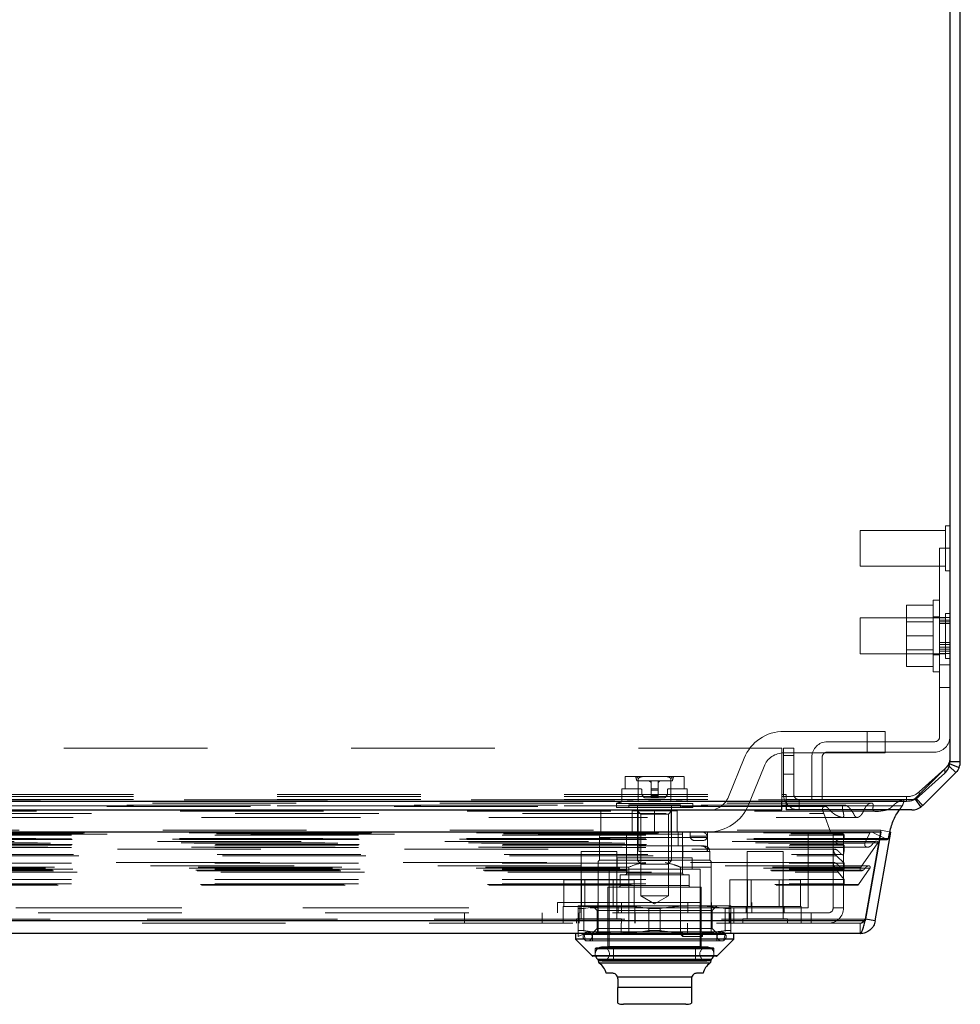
# Model space of a CAD drawing. Header units: inches. Extents: x 0.2 to 10.8, y 0.2 to 8.2.
# Tile 56 of 84: x 4.484 to 5.139, y 6.879 to 7.564. Entities that reach past the tile are written whole.
import ezdxf

# ---------------------------------------------------------------- set-up
doc = ezdxf.new("R2010")
doc.units = ezdxf.units.IN
doc.header["$MEASUREMENT"] = 0
doc.linetypes.add('HIDDEN', pattern=[0.075, 0.05, -0.025])

msp = doc.modelspace()

# ---------------------------------------------------------------- linework, layer by layer
at = {"color": 7, "linetype": 'Continuous', "lineweight": 25}
for p, q in [((5.132237, 7.803832), (5.132237, 7.04766)), ((5.139437, 7.047766), (5.139437, 7.806874)), ((5.13178, 7.044623), (5.136274, 7.040129)), ((5.132148, 7.046311), (5.138615, 7.043633)), ((5.132237, 7.047766), (5.139437, 7.047766)), ((5.110898, 7.023628), (5.128576, 7.03965)), ((5.136274, 7.040129), (5.113383, 7.017238)), ((5.10804, 7.021691), (5.112059, 7.016111)), ((5.108623, 7.021998), (5.113383, 7.017238)), ((3.263637, 7.02031), (5.015237, 7.02031)), ((3.263637, 7.014074), (5.015237, 7.014074)), ((5.015237, 7.02031), (5.10206, 7.02031)), ((5.015237, 7.014074), (5.015237, 7.02031)), ((5.015237, 7.016933), (5.018137, 7.016933)), ((5.018137, 7.02031), (5.018137, 7.014074)), ((5.105746, 7.014074), (5.018137, 7.014074)), ((5.084028, 6.998711), (3.194798, 6.998711)), ((5.084028, 6.998711), (5.073126, 6.936886)), ((5.080228, 6.936886), (5.091129, 6.998711)), ((5.083116, 6.993539), (5.088517, 6.993539)), ((5.083224, 6.994151), (5.089438, 6.994151)), ((5.084028, 6.998711), (5.084028, 6.998799)), ((5.073126, 6.936886), (3.205699, 6.936886)), ((5.080228, 6.936886), (5.07334, 6.9381)), ((5.069592, 6.927961), (3.209234, 6.927961)), ((4.871441, 6.927961), (4.871441, 6.924024)), ((4.981677, 6.924024), (4.981677, 6.927961)), ((4.871441, 6.924024), (4.883022, 6.912444)), ((4.981677, 6.924024), (4.871441, 6.924024)), ((4.970097, 6.912444), (4.981677, 6.924024)), ((4.970097, 6.912444), (4.883022, 6.912444)), ((4.96954, 6.912213), (4.883578, 6.912213)), ((4.965929, 6.909851), (4.887189, 6.909851)), ((4.887189, 6.909815), (4.887189, 6.908962)), ((4.965929, 6.908962), (4.887189, 6.908962)), ((4.965086, 6.907347), (4.888033, 6.907347)), ((4.965929, 6.908962), (4.965929, 6.909815)), ((4.897032, 6.900402), (4.892771, 6.900402)), ((4.952334, 6.897654), (4.900785, 6.897654)), ((4.960348, 6.900402), (4.956087, 6.900402)), ((4.900969, 6.896465), (4.900969, 6.89056)), ((4.95215, 6.89056), (4.900969, 6.89056)), ((4.95215, 6.896465), (4.95215, 6.89056)), ((4.948213, 6.878749), (4.904906, 6.878749))]:
    msp.add_line(p, q, dxfattribs=at)
at = {"color": 7, "linetype": 'HIDDEN', "lineweight": 18}
for p, q in [((5.069737, 7.208774), (5.069737, 7.183774)), ((5.129112, 7.208774), (5.069737, 7.208774)), ((5.129112, 7.211899), (5.129112, 7.180649)), ((5.132237, 7.211899), (5.129112, 7.211899)), ((5.125037, 7.130724), (5.125037, 7.196274)), ((5.132237, 7.196274), (5.125037, 7.196274)), ((5.069737, 7.183774), (5.129112, 7.183774)), ((5.129112, 7.180649), (5.132237, 7.180649)), ((5.120537, 7.135274), (5.120537, 7.160274)), ((5.125037, 7.160274), (5.120537, 7.160274)), ((5.120537, 7.156574), (5.102037, 7.156574)), ((5.102037, 7.156574), (5.102037, 7.135274)), ((5.069737, 7.147774), (5.069737, 7.122774)), ((5.129112, 7.147774), (5.069737, 7.147774)), ((5.120537, 7.145069), (5.102037, 7.145069)), ((5.125037, 7.148524), (5.120537, 7.148524)), ((5.132237, 7.148131), (5.125037, 7.148131)), ((5.132237, 7.146324), (5.125037, 7.146324)), ((5.132237, 7.145017), (5.125037, 7.145017)), ((5.129112, 7.150899), (5.129112, 7.119649)), ((5.132237, 7.150899), (5.129112, 7.150899)), ((5.132237, 7.143903), (5.125037, 7.143903)), ((5.120537, 7.135274), (5.102037, 7.135274)), ((5.102037, 7.135274), (5.102037, 7.113974)), ((5.120537, 7.110274), (5.120537, 7.135274)), ((5.132237, 7.130724), (5.125037, 7.130724)), ((5.125037, 7.130724), (5.125037, 7.065174)), ((5.102037, 7.125479), (5.120537, 7.125479)), ((5.132237, 7.129356), (5.125037, 7.129356)), ((5.132237, 7.129356), (5.125037, 7.129356)), ((5.132237, 7.127415), (5.125037, 7.127415)), ((5.132237, 7.126032), (5.125037, 7.126032)), ((5.125037, 7.124671), (5.132237, 7.124671)), ((5.069737, 7.122774), (5.129112, 7.122774)), ((5.120537, 7.122024), (5.125037, 7.122024)), ((5.125037, 7.123129), (5.132237, 7.123129)), ((5.129112, 7.119649), (5.132237, 7.119649)), ((5.120537, 7.113974), (5.102037, 7.113974)), ((5.120537, 7.110274), (5.125037, 7.110274)), ((5.132237, 7.115024), (5.125037, 7.115024)), ((5.132237, 7.115024), (5.125037, 7.115024)), ((5.132237, 7.115024), (5.125037, 7.115024)), ((5.132237, 7.115024), (5.125037, 7.115024)), ((5.132237, 7.115024), (5.125037, 7.115024)), ((5.132237, 7.115024), (5.125037, 7.115024)), ((5.132237, 7.115024), (5.125037, 7.115024)), ((5.132237, 7.115024), (5.125037, 7.115024)), ((5.125037, 7.099399), (5.132237, 7.099399)), ((5.074557, 7.068827), (5.016642, 7.068827)), ((5.074557, 7.053827), (5.074557, 7.068827)), ((5.074557, 7.053827), (5.074557, 7.068827)), ((5.074557, 7.053827), (5.074557, 7.068827)), ((5.074557, 7.068827), (5.087057, 7.068827)), ((5.074557, 7.053827), (5.074557, 7.068827)), ((5.087057, 7.053827), (5.087057, 7.068827)), ((5.015237, 7.057074), (3.263637, 7.057074)), ((5.015146, 7.024874), (5.015146, 7.057074)), ((5.015237, 7.057074), (5.015237, 7.024874)), ((5.016337, 7.057074), (5.023537, 7.057074)), ((5.016337, 7.024874), (5.016337, 7.057074)), ((5.023537, 7.057074), (5.023537, 7.024874)), ((5.121437, 7.061574), (5.046837, 7.061574)), ((4.988831, 7.050075), (4.977963, 7.023203)), ((5.016337, 7.052074), (5.023537, 7.052074)), ((5.023537, 7.052074), (5.016337, 7.052074)), ((5.016337, 7.052074), (5.023537, 7.052074)), ((5.023537, 7.052074), (5.016337, 7.052074)), ((5.016642, 7.053827), (5.074557, 7.053827)), ((5.036037, 7.050774), (5.036037, 7.021274)), ((5.043237, 7.050774), (5.043237, 7.021274)), ((5.121437, 7.054374), (5.046837, 7.054374)), ((5.087057, 7.053827), (5.074557, 7.053827)), ((4.991869, 7.01758), (5.002736, 7.044451)), ((5.108292, 7.022329), (5.131183, 7.04522)), ((5.131184, 7.045219), (5.108293, 7.022328)), ((5.128576, 7.042693), (5.110898, 7.026671)), ((5.128576, 7.042693), (5.128576, 7.03965)), ((5.131183, 7.04522), (5.13178, 7.044623)), ((5.131963, 7.046388), (5.132148, 7.046311)), ((4.906102, 7.037409), (4.906102, 7.028749)), ((4.90621, 7.03741), (4.906173, 7.03741)), ((4.90621, 7.03741), (4.906173, 7.03741)), ((4.912814, 7.03741), (4.90621, 7.03741)), ((4.919955, 7.03741), (4.912814, 7.03741)), ((4.915194, 7.019753), (4.915194, 7.035518)), ((4.933163, 7.03741), (4.919955, 7.03741)), ((4.940305, 7.03741), (4.933163, 7.03741)), ((4.937925, 7.019753), (4.937925, 7.035518)), ((4.946909, 7.03741), (4.940305, 7.03741)), ((4.946946, 7.03741), (4.946909, 7.03741)), ((4.946946, 7.03741), (4.946909, 7.03741)), ((4.947017, 7.028749), (4.947017, 7.037409)), ((5.016337, 7.039074), (5.023537, 7.039074)), ((4.903829, 7.019753), (4.903829, 7.028749)), ((4.906102, 7.028749), (4.903829, 7.028749)), ((4.916914, 7.028749), (4.906102, 7.028749)), ((4.938941, 7.034457), (4.914178, 7.034457)), ((4.917701, 7.024907), (4.917701, 7.027961)), ((4.924197, 7.034457), (4.924197, 7.028749)), ((4.924197, 7.028749), (4.928922, 7.028749)), ((4.924197, 7.028749), (4.924197, 7.027961)), ((4.924197, 7.027961), (4.928922, 7.027961)), ((4.924197, 7.027961), (4.928922, 7.027961)), ((4.924197, 7.027961), (4.928922, 7.027961)), ((4.924197, 7.027961), (4.924197, 7.024907)), ((4.924197, 7.027961), (4.928922, 7.027961)), ((4.928922, 7.034457), (4.928922, 7.028749)), ((4.928922, 7.028749), (4.928922, 7.027961)), ((4.928922, 7.027961), (4.928922, 7.024907)), ((4.935418, 7.027961), (4.935418, 7.024907)), ((4.947017, 7.028749), (4.936205, 7.028749)), ((4.94929, 7.028749), (4.947017, 7.028749)), ((4.94929, 7.019753), (4.94929, 7.028749)), ((3.263637, 7.024874), (5.015237, 7.024874)), ((3.263637, 7.024874), (5.015237, 7.024874)), ((3.263637, 7.023353), (5.015237, 7.023353)), ((3.263637, 7.021274), (5.015237, 7.021274)), ((3.263728, 7.024874), (5.015146, 7.024874)), ((3.263728, 7.024874), (5.015146, 7.024874)), ((3.263728, 7.024874), (5.015146, 7.024874)), ((3.263728, 7.024874), (5.015146, 7.024874)), ((4.919324, 7.022795), (4.918047, 7.024072)), ((4.924197, 7.022449), (4.920159, 7.022449)), ((4.924197, 7.024907), (4.928922, 7.024907)), ((4.924197, 7.024907), (4.928922, 7.024907)), ((4.924197, 7.024907), (4.928922, 7.024907)), ((4.924197, 7.024907), (4.924197, 7.024072)), ((4.924197, 7.024907), (4.928922, 7.024907)), ((4.924197, 7.024072), (4.928922, 7.024072)), ((4.924197, 7.024072), (4.928922, 7.024072)), ((4.924197, 7.024072), (4.928922, 7.024072)), ((4.924197, 7.024072), (4.924197, 7.022795)), ((4.924197, 7.024072), (4.928922, 7.024072)), ((4.924197, 7.022795), (4.928922, 7.022795)), ((4.924197, 7.022795), (4.928922, 7.022795)), ((4.924197, 7.022795), (4.928922, 7.022795)), ((4.924197, 7.022795), (4.924197, 7.022449)), ((4.924197, 7.022795), (4.928922, 7.022795)), ((4.924197, 7.022449), (4.928922, 7.022449)), ((4.928922, 7.024907), (4.928922, 7.024072)), ((4.928922, 7.024072), (4.928922, 7.022795)), ((4.928922, 7.022795), (4.928922, 7.022449)), ((4.93296, 7.022449), (4.928922, 7.022449)), ((4.935072, 7.024072), (4.933795, 7.022795)), ((5.015146, 7.014074), (5.015146, 7.024874)), ((5.015146, 7.024874), (5.018146, 7.024874)), ((5.015237, 7.024874), (5.015237, 7.023353)), ((5.015237, 7.023353), (5.10206, 7.023353)), ((5.015237, 7.02031), (5.015237, 7.023353)), ((5.018137, 7.021274), (5.018137, 7.02031)), ((5.018137, 7.021274), (5.105746, 7.021274)), ((5.018146, 7.021274), (5.018146, 7.024874)), ((5.027137, 7.021274), (5.027137, 7.014074)), ((5.10206, 7.023353), (5.10206, 7.02031)), ((5.10575, 7.021274), (5.105746, 7.021274)), ((5.10785, 7.021953), (5.10804, 7.021691)), ((5.108292, 7.022329), (5.108623, 7.021998)), ((5.110898, 7.023628), (5.110898, 7.026671)), ((5.058999, 7.017447), (3.219825, 7.017447)), ((5.045172, 7.016578), (3.233649, 7.016578)), ((3.263637, 7.016933), (5.015237, 7.016933)), ((4.953134, 7.018687), (4.899985, 7.018687)), ((4.899985, 7.018687), (4.899985, 7.015756)), ((4.953134, 7.015756), (4.899985, 7.015756)), ((4.944473, 7.017725), (4.908646, 7.017725)), ((4.908646, 7.017725), (4.908646, 7.015756)), ((4.914748, 7.017725), (4.914748, 6.978802)), ((4.93837, 6.978802), (4.93837, 7.017725)), ((4.944473, 7.015756), (4.944473, 7.017725)), ((4.953134, 7.015756), (4.953134, 7.018687)), ((5.018137, 7.016933), (5.099042, 7.016933)), ((5.059002, 7.017447), (5.058999, 7.017447)), ((5.097083, 7.014074), (5.099042, 7.016933)), ((3.234501, 7.011626), (5.044324, 7.011626)), ((4.926557, 7.013827), (4.889057, 7.013827)), ((4.889057, 7.013827), (4.889057, 6.998827)), ((4.910807, 6.998827), (4.910807, 7.013827)), ((4.915079, 7.013394), (4.910811, 7.013394)), ((4.910811, 7.013394), (4.910811, 6.998827)), ((4.914748, 7.013394), (4.91688, 7.011262)), ((4.915079, 7.013394), (4.915079, 6.998827)), ((4.938039, 7.013394), (4.915079, 7.013394)), ((4.926559, 7.011262), (4.91688, 7.011262)), ((4.91688, 7.011262), (4.91688, 6.954343)), ((4.926557, 6.998827), (4.926557, 7.013827)), ((4.926557, 6.998827), (4.926557, 7.013827)), ((4.926557, 6.998827), (4.926557, 7.013827)), ((4.964057, 7.013827), (4.926557, 7.013827)), ((4.926557, 6.998827), (4.926557, 7.013827)), ((4.936238, 7.011262), (4.926559, 7.011262)), ((4.936238, 7.011262), (4.93837, 7.013394)), ((4.936238, 6.954343), (4.936238, 7.011262)), ((4.938039, 7.013394), (4.938039, 6.998827)), ((4.942307, 7.013394), (4.938039, 7.013394)), ((4.942307, 6.998827), (4.942307, 7.013827)), ((5.044324, 7.011626), (5.049233, 6.998196)), ((3.190747, 6.99364), (5.088079, 6.99364)), ((3.190747, 6.99364), (5.088079, 6.99364)), ((5.084028, 6.999961), (3.194798, 6.999961)), ((3.195602, 6.994151), (5.083224, 6.994151)), ((3.19571, 6.993539), (5.083116, 6.993539)), ((3.201329, 6.998801), (5.077496, 6.998801)), ((5.077245, 6.998834), (3.201581, 6.998834)), ((3.202486, 6.99826), (5.07634, 6.99826)), ((3.202486, 6.99826), (5.07634, 6.99826)), ((3.220369, 6.996443), (5.058456, 6.996443)), ((3.220369, 6.996443), (5.058456, 6.996443)), ((3.220369, 6.993954), (5.058456, 6.993954)), ((3.220369, 6.993954), (5.058456, 6.993954)), ((3.220869, 6.993454), (5.057956, 6.993454)), ((3.221369, 6.997454), (5.057456, 6.997454)), ((3.221369, 6.997454), (5.057456, 6.997454)), ((3.228665, 6.997539), (5.050161, 6.997539)), ((3.228665, 6.997539), (5.050161, 6.997539)), ((3.229593, 6.998196), (5.049233, 6.998196)), ((3.229593, 6.998196), (5.049233, 6.998196)), ((3.245396, 6.997161), (5.033496, 6.997161)), ((4.888174, 6.99489), (4.888174, 6.979142)), ((4.963328, 6.99489), (4.888354, 6.99489)), ((4.963328, 6.99489), (4.888354, 6.99489)), ((4.926557, 6.998827), (4.889057, 6.998827)), ((4.906874, 6.998827), (4.906874, 6.980717)), ((4.907071, 6.998827), (4.907071, 6.970087)), ((4.915536, 6.998827), (4.915536, 6.988985)), ((4.926557, 6.998827), (4.964057, 6.998827)), ((4.942868, 6.998827), (4.942868, 6.988985)), ((4.946048, 6.970087), (4.946048, 6.998827)), ((4.951307, 6.995827), (4.951307, 6.998827)), ((4.951307, 6.995827), (4.963307, 6.995827)), ((4.963307, 6.995827), (4.951307, 6.995827)), ((4.951307, 6.995827), (4.963307, 6.995827)), ((4.963307, 6.995827), (4.951307, 6.995827)), ((4.963307, 6.995827), (4.963307, 6.998827)), ((4.963328, 6.99489), (4.963328, 6.985048)), ((5.033429, 6.997161), (5.033429, 6.945961)), ((5.033496, 6.997161), (5.033496, 6.945961)), ((5.050161, 6.997539), (5.057456, 6.997454)), ((5.050929, 6.997161), (5.058129, 6.997161)), ((5.050929, 6.997161), (5.050929, 6.945961)), ((5.058129, 6.997161), (5.058129, 6.945961)), ((5.058456, 6.996443), (5.058456, 6.993954)), ((5.07294, 6.991038), (5.07634, 6.99826)), ((5.084028, 6.999961), (5.073126, 6.938136)), ((5.073137, 6.938136), (5.084039, 6.999961)), ((5.077496, 6.998801), (5.088079, 6.99364)), ((5.084028, 6.998799), (5.084028, 6.999961)), ((5.091129, 6.998711), (5.084039, 6.999961)), ((3.19683, 6.991075), (5.081996, 6.991075)), ((5.080475, 6.992214), (3.198397, 6.992214)), ((3.203996, 6.988194), (5.074824, 6.988194)), ((3.205886, 6.991038), (5.07294, 6.991038)), ((3.220369, 6.989454), (5.058456, 6.989454)), ((3.220369, 6.989454), (5.058456, 6.989454)), ((3.220369, 6.988047), (5.058456, 6.988047)), ((3.220869, 6.989954), (5.057956, 6.989954)), ((5.052432, 6.986714), (3.226395, 6.986714)), ((4.915536, 6.988985), (4.942868, 6.988985)), ((4.959197, 6.988985), (4.942868, 6.988985)), ((4.946244, 6.980717), (4.946244, 6.988985)), ((4.954307, 6.992827), (4.960307, 6.992827)), ((4.961008, 6.988985), (4.959197, 6.988985)), ((5.058456, 6.989454), (5.058456, 6.988047)), ((5.070157, 6.974167), (5.081996, 6.991075)), ((3.221884, 6.983042), (5.057009, 6.983042)), ((3.225523, 6.982231), (5.053302, 6.982231)), ((3.225523, 6.982231), (5.053302, 6.982231)), ((4.900329, 6.985161), (4.875329, 6.985161)), ((4.875329, 6.985161), (4.875329, 6.938286)), ((4.900329, 6.938286), (4.900329, 6.985161)), ((4.95274, 6.980717), (4.900378, 6.980717)), ((4.900378, 6.980717), (4.900378, 6.972843)), ((4.915536, 6.985048), (4.96477, 6.985048)), ((4.915536, 6.985048), (4.96477, 6.985048)), ((4.95274, 6.972843), (4.95274, 6.980717)), ((4.964945, 6.979142), (4.964945, 6.985048)), ((5.016029, 6.985161), (4.991029, 6.985161)), ((4.991029, 6.985161), (4.991029, 6.938286)), ((5.016029, 6.938286), (5.016029, 6.985161)), ((5.053302, 6.982231), (5.058456, 6.977042)), ((3.202306, 6.973465), (5.07652, 6.973465)), ((5.075582, 6.975216), (3.203251, 6.975216)), ((3.208669, 6.974167), (5.070157, 6.974167)), ((3.220369, 6.977042), (5.058456, 6.977042)), ((3.220369, 6.972908), (5.058456, 6.972908)), ((3.221472, 6.9729), (5.057341, 6.9729)), ((5.051539, 6.977423), (3.227298, 6.977423)), ((4.888174, 6.979142), (4.887189, 6.978158)), ((4.887189, 6.974221), (4.887189, 6.927961)), ((4.908518, 6.974221), (4.887189, 6.974221)), ((4.964945, 6.979142), (4.888174, 6.979142)), ((4.958252, 6.972843), (4.894866, 6.972843)), ((4.894866, 6.972843), (4.894866, 6.918119)), ((4.908518, 6.974221), (4.908518, 6.927961)), ((4.93837, 6.978802), (4.914748, 6.978802)), ((4.914748, 6.978802), (4.917164, 6.976386)), ((4.935955, 6.976386), (4.917164, 6.976386)), ((4.935955, 6.976386), (4.93837, 6.978802)), ((4.944601, 6.974221), (4.944601, 6.927961)), ((4.965929, 6.974221), (4.944601, 6.974221)), ((4.958252, 6.918119), (4.958252, 6.972843)), ((4.965929, 6.978158), (4.964945, 6.979142)), ((4.965929, 6.974221), (4.965929, 6.935161)), ((5.058456, 6.977042), (5.058456, 6.972908)), ((5.068594, 6.962146), (5.07652, 6.973465)), ((3.207164, 6.972064), (5.071677, 6.972064)), ((3.207985, 6.971771), (5.070846, 6.971771)), ((3.224408, 6.970836), (5.054417, 6.970836)), ((4.950575, 6.968906), (4.902544, 6.968906)), ((4.902544, 6.968906), (4.902544, 6.961426)), ((4.907117, 6.970087), (4.946002, 6.970087)), ((4.907117, 6.970087), (4.946002, 6.970087)), ((4.950575, 6.961426), (4.950575, 6.968906)), ((5.054417, 6.970836), (5.058456, 6.965666)), ((3.210232, 6.962146), (5.068594, 6.962146)), ((3.211109, 6.961627), (5.067717, 6.961627)), ((3.220369, 6.965666), (5.058456, 6.965666)), ((3.220369, 6.962627), (5.058456, 6.962627)), ((3.220369, 6.962627), (5.058456, 6.962627)), ((4.863234, 6.946861), (4.863234, 6.965361)), ((4.875532, 6.965361), (4.863234, 6.965361)), ((4.875532, 6.946861), (4.875532, 6.965361)), ((4.900127, 6.965361), (4.875532, 6.965361)), ((4.878034, 6.965361), (4.878034, 6.946861)), ((4.95904, 6.960245), (4.894079, 6.960245)), ((4.894079, 6.960245), (4.894079, 6.918906)), ((4.897624, 6.946861), (4.897624, 6.965361)), ((4.900127, 6.946861), (4.900127, 6.965361)), ((4.912425, 6.965361), (4.900127, 6.965361)), ((4.902719, 6.961426), (4.9504, 6.961426)), ((4.902719, 6.961426), (4.9504, 6.961426)), ((4.912425, 6.946861), (4.912425, 6.965361)), ((4.95904, 6.918906), (4.95904, 6.960245)), ((4.978934, 6.946861), (4.978934, 6.965361)), ((4.991232, 6.965361), (4.978934, 6.965361)), ((4.991232, 6.946861), (4.991232, 6.965361)), ((5.015827, 6.965361), (4.991232, 6.965361)), ((4.993734, 6.965361), (4.993734, 6.946861)), ((5.013324, 6.946861), (5.013324, 6.965361)), ((5.015827, 6.946861), (5.015827, 6.965361)), ((5.028125, 6.965361), (5.015827, 6.965361)), ((5.028125, 6.946861), (5.028125, 6.965361)), ((5.058456, 6.965666), (5.058456, 6.962627)), ((4.936238, 6.954343), (4.91688, 6.954343)), ((4.91688, 6.954343), (4.926559, 6.948755)), ((4.926559, 6.948755), (4.936238, 6.954343)), ((3.297196, 6.945961), (4.981696, 6.945961)), ((3.297196, 6.945961), (4.981696, 6.945961)), ((4.981629, 6.945961), (3.297196, 6.945961)), ((4.981629, 6.945961), (3.297196, 6.945961)), ((4.858859, 6.949561), (4.994259, 6.949561)), ((4.858859, 6.949561), (4.858859, 6.942361)), ((4.912829, 6.946861), (4.862829, 6.946861)), ((4.862829, 6.946861), (4.862829, 6.942361)), ((4.899985, 6.947252), (4.87341, 6.947252)), ((4.87341, 6.929984), (4.87341, 6.945623)), ((4.874579, 6.946861), (4.874579, 6.942361)), ((4.877347, 6.929984), (4.877347, 6.945623)), ((4.877347, 6.929984), (4.877347, 6.945623)), ((4.877347, 6.929984), (4.877347, 6.945623)), ((4.877347, 6.929984), (4.877347, 6.945623)), ((4.883252, 6.947252), (4.886449, 6.944056)), ((4.887009, 6.949561), (4.887009, 6.942361)), ((4.953134, 6.947252), (4.899985, 6.947252)), ((4.901079, 6.942361), (4.901079, 6.946861)), ((4.90346, 6.949561), (4.90346, 6.942361)), ((4.912829, 6.942361), (4.912829, 6.946861)), ((4.922622, 6.929984), (4.922622, 6.945623)), ((4.922622, 6.929984), (4.922622, 6.945623)), ((4.922622, 6.929984), (4.922622, 6.945623)), ((4.922622, 6.929984), (4.922622, 6.945623)), ((4.930496, 6.929984), (4.930496, 6.945623)), ((4.930496, 6.929984), (4.930496, 6.945623)), ((4.930496, 6.929984), (4.930496, 6.945623)), ((4.930496, 6.929984), (4.930496, 6.945623)), ((4.949659, 6.949561), (4.949659, 6.942361)), ((4.979709, 6.947252), (4.953134, 6.947252)), ((4.966109, 6.949561), (4.966109, 6.942361)), ((4.96667, 6.944056), (4.969866, 6.947252)), ((4.975772, 6.929984), (4.975772, 6.945623)), ((4.975772, 6.929984), (4.975772, 6.945623)), ((4.975772, 6.929984), (4.975772, 6.945623)), ((4.975772, 6.929984), (4.975772, 6.945623)), ((5.028529, 6.946861), (4.978529, 6.946861)), ((4.978529, 6.946861), (4.978529, 6.942361)), ((4.979709, 6.929984), (4.979709, 6.945623)), ((4.981629, 6.945961), (4.981629, 6.942361)), ((4.981696, 6.945961), (4.981629, 6.945961)), ((4.981696, 6.945961), (4.981696, 6.935161)), ((4.981696, 6.945961), (5.033496, 6.945961)), ((4.990279, 6.946861), (4.990279, 6.942361)), ((4.994259, 6.942361), (4.994259, 6.949561)), ((5.016779, 6.942361), (5.016779, 6.946861)), ((5.028529, 6.942361), (5.028529, 6.946861)), ((5.058129, 6.945961), (5.050929, 6.945961)), ((3.297196, 6.942361), (4.981696, 6.942361)), ((4.794129, 6.942361), (4.794129, 6.935161)), ((4.794196, 6.942361), (4.794196, 6.935161)), ((4.848129, 6.942361), (4.848129, 6.935161)), ((4.862829, 6.942361), (4.862829, 6.935161)), ((4.862896, 6.942361), (4.862896, 6.935161)), ((4.873929, 6.942361), (4.873929, 6.935161)), ((4.946614, 6.944056), (4.886449, 6.944056)), ((4.886449, 6.944056), (4.886449, 6.931552)), ((4.912829, 6.935161), (4.912829, 6.942361)), ((4.912896, 6.935161), (4.912896, 6.942361)), ((4.96667, 6.944056), (4.946614, 6.944056)), ((4.96667, 6.931552), (4.96667, 6.944056)), ((4.978529, 6.942361), (4.978529, 6.935161)), ((4.978929, 6.935161), (4.978929, 6.942361)), ((4.981629, 6.942361), (4.981629, 6.935161)), ((5.035629, 6.942361), (4.981696, 6.942361)), ((5.028529, 6.935161), (5.028529, 6.942361)), ((5.035629, 6.942361), (5.035629, 6.935161)), ((5.047329, 6.942361), (5.035629, 6.942361)), ((5.073126, 6.938136), (3.205699, 6.938136)), ((3.205699, 6.938136), (5.073126, 6.938136)), ((3.205699, 6.936886), (5.073126, 6.936886)), ((5.069592, 6.935161), (3.209234, 6.935161)), ((4.903454, 6.938286), (4.872204, 6.938286)), ((4.872204, 6.938286), (4.872204, 6.935161)), ((4.886829, 6.935161), (4.886829, 6.927961)), ((4.90328, 6.935161), (4.90328, 6.927961)), ((4.903454, 6.935161), (4.903454, 6.938286)), ((4.949479, 6.935161), (4.949479, 6.927961)), ((4.965929, 6.935161), (4.965929, 6.927961)), ((5.019154, 6.938286), (4.987904, 6.938286)), ((4.987904, 6.938286), (4.987904, 6.935161)), ((5.019154, 6.935161), (5.019154, 6.938286)), ((5.069592, 6.935161), (5.069592, 6.927961)), ((5.073126, 6.936886), (5.073126, 6.938136)), ((5.07334, 6.9381), (5.073137, 6.938136)), ((4.87341, 6.92851), (4.873996, 6.928355)), ((4.87341, 6.92851), (4.87341, 6.925993)), ((4.87341, 6.925993), (4.878527, 6.928355)), ((4.899985, 6.928355), (4.873996, 6.928355)), ((4.877487, 6.927351), (4.878528, 6.922843)), ((4.877531, 6.927351), (4.975587, 6.927351)), ((4.877531, 6.927351), (4.975587, 6.927351)), ((4.973213, 6.929142), (4.879906, 6.929142)), ((4.886449, 6.931552), (4.883252, 6.928355)), ((4.883252, 6.927961), (4.883252, 6.922843)), ((4.946614, 6.931552), (4.886449, 6.931552)), ((4.946022, 6.928355), (4.899985, 6.928355)), ((4.943757, 6.928355), (4.946315, 6.925993)), ((4.946315, 6.92851), (4.946022, 6.928355)), ((4.946022, 6.928355), (4.957395, 6.928355)), ((4.946315, 6.925993), (4.946315, 6.92851)), ((4.959953, 6.925993), (4.946315, 6.925993)), ((4.96667, 6.931552), (4.946614, 6.931552)), ((4.957395, 6.928355), (4.959953, 6.925993)), ((4.95966, 6.928355), (4.957395, 6.928355)), ((4.959953, 6.92851), (4.95966, 6.928355)), ((4.979709, 6.928355), (4.95966, 6.928355)), ((4.959953, 6.925993), (4.959953, 6.92851)), ((4.969866, 6.928355), (4.96667, 6.931552)), ((4.969866, 6.922843), (4.969866, 6.927961)), ((4.974591, 6.922843), (4.975632, 6.927351)), ((4.974591, 6.922843), (4.878528, 6.922843)), ((4.967111, 6.918119), (4.886008, 6.918119)), ((4.962977, 6.918674), (4.890142, 6.918674)), ((4.894257, 6.918906), (4.958862, 6.918906)), ((4.894257, 6.918906), (4.958862, 6.918906)), ((4.898016, 6.918119), (4.898016, 6.909851)), ((4.955103, 6.909851), (4.955103, 6.918119)), ((4.883022, 6.912444), (4.926559, 6.912444)), ((4.883065, 6.912444), (4.970053, 6.912444)), ((4.885221, 6.917331), (4.885221, 6.912213)), ((4.885397, 6.917331), (4.967722, 6.917331)), ((4.885397, 6.917331), (4.967722, 6.917331)), ((4.926559, 6.912444), (4.970097, 6.912444)), ((4.967898, 6.912213), (4.967898, 6.917331)), ((4.887189, 6.909851), (4.887189, 6.909815)), ((4.887189, 6.908962), (4.926559, 6.908962)), ((4.887234, 6.908962), (4.965885, 6.908962)), ((4.888033, 6.907347), (4.926559, 6.907347)), ((4.888077, 6.907347), (4.965042, 6.907347)), ((4.890142, 6.908831), (4.962977, 6.908831)), ((4.926559, 6.908962), (4.965929, 6.908962)), ((4.926559, 6.907347), (4.965086, 6.907347)), ((4.965929, 6.909815), (4.965929, 6.909851)), ((4.900785, 6.897654), (4.952334, 6.897654)), ((4.952334, 6.897654), (4.900785, 6.897654)), ((4.900785, 6.897654), (4.952334, 6.897654)), ((4.95215, 6.89056), (4.900969, 6.89056)), ((4.900969, 6.89056), (4.95215, 6.89056)), ((4.900969, 6.89056), (4.95215, 6.89056))]:
    msp.add_line(p, q, dxfattribs=at)
at = {"color": 7, "linetype": 'HIDDEN', "lineweight": 18, "flags": 128}
for points in [[(5.098851, 7.021056), (4.154609, 7.021056), (3.17999, 7.021056)], [(5.076899, 7.018787), (4.154609, 7.018788), (3.201932, 7.018787)], [(5.045202, 7.016578), (4.154609, 7.016577), (3.233655, 7.016578)], [(3.196061, 7.013152), (4.061738, 7.013155), (5.082757, 7.013152)], [(3.196064, 7.013151), (4.17931, 7.013152), (5.082764, 7.013151)], [(3.211111, 7.008903), (4.124225, 7.008903), (5.067723, 7.008903)], [(3.221631, 7.008881), (4.124225, 7.008881), (5.05719, 7.008881)], [(4.887189, 6.909815), (4.888259, 6.909206), (4.890142, 6.908831)], [(4.962977, 6.908831), (4.96486, 6.909206), (4.965929, 6.909815)]]:
    msp.add_lwpolyline(points, dxfattribs=at)
at = {"color": 7, "linetype": 'HIDDEN', "lineweight": 18}
for centre, radius, start, end in [((5.016642, 7.038827), 0.03, 90, 157.980619), ((5.121437, 7.065174), 0.0036, 270, 0), ((5.121437, 7.065174), 0.0108, 270, 0), ((5.046837, 7.050774), 0.0108, 90, 180), ((5.016642, 7.038827), 0.015, 90, 157.980619), ((5.046837, 7.050774), 0.0036, 90, 180), ((5.12141, 7.05081), 0.010828, 311.439231, 359.436735), ((5.128641, 7.047762), 0.003596, 337.271808, 0), ((4.906209, 7.03276), 0.00465, 89.98947, 91.31443), ((4.906173, 7.035368), 0.002042, 89.999944, 91.983693), ((4.906209, 7.03276), 0.00465, 89.989469, 91.314431), ((6.950001, 7.604084), 2.114013, 195.548618, 195.631703), ((2.903115, 7.604084), 2.114015, 344.368297, 344.451382), ((4.94691, 7.03276), 0.00465, 88.685569, 90.010531), ((4.94691, 7.03276), 0.00465, 88.68557, 90.01053), ((4.946946, 7.035368), 0.002042, 88.0163, 90.000063), ((4.916914, 7.027961), 0.000787, 0, 90), ((4.936205, 7.027961), 0.000787, 90, 180), ((4.918882, 7.024907), 0.001181, 180, 225), ((4.920159, 7.02363), 0.001181, 225, 270), ((4.93296, 7.02363), 0.001181, 270, 315), ((4.934237, 7.024907), 0.001181, 315, 0), ((4.964057, 7.028827), 0.015, 270, 337.980619), ((5.027137, 7.024874), 0.0108, 180, 270), ((5.027137, 7.024874), 0.0036, 180, 270), ((5.102156, 7.036528), 0.013175, 269.580453, 311.572317), ((5.105746, 7.024874), 0.0036, 270, 305.767228), ((5.10575, 7.024871), 0.003596, 299.092246, 315), ((4.926559, 6.930386), 0.092213, 104.270445, 106.74966), ((4.909512, 6.997637), 0.022835, 75.590466, 104.409534), ((4.926559, 6.930386), 0.090087, 82.752385, 97.247615), ((4.943607, 6.997637), 0.022835, 75.590466, 104.409534), ((4.964057, 7.028827), 0.03, 270, 337.980619), ((4.892111, 6.99489), 0.003937, 90, 180), ((4.954307, 6.995827), 0.003, 180, 270), ((4.960307, 6.995827), 0.003, 270, 0), ((5.050172, 6.998539), 0.001, 200.076543, 269.336716), ((5.054706, 6.991704), 0.00175, 90, 270), ((5.057445, 6.996443), 0.001012, 0, 89.336716), ((5.057956, 6.993954), 0.0005, 270, 0), ((5.077245, 6.997834), 0.001, 75.424375, 154.786186), ((5.088517, 6.994539), 0.001, 244, 270), ((4.961008, 6.985048), 0.003937, 0, 90), ((5.057956, 6.989454), 0.0005, 0, 90), ((4.90589, 6.970087), 0.001181, 270, 0), ((4.947229, 6.970087), 0.001181, 180, 270), ((4.901362, 6.961426), 0.001181, 270, 0), ((4.951756, 6.961426), 0.001181, 180, 270), ((5.059456, 6.962627), 0.001, 180, 270), ((5.067717, 6.962627), 0.001, 270, 331.267375), ((5.047329, 6.945961), 0.0036, 270, 0), ((5.047329, 6.945961), 0.0108, 270, 0), ((4.87672, 6.927174), 0.000787, 13, 90), ((4.879906, 6.925993), 0.00315, 90, 270), ((4.879906, 6.925993), 0.00315, 270, 90), ((4.973213, 6.925993), 0.00315, 90, 270), ((4.973213, 6.925993), 0.00315, 270, 90), ((4.976399, 6.927174), 0.000787, 90, 167), ((4.890142, 6.913752), 0.004921, 90, 198.228053), ((4.886008, 6.917331), 0.000787, 90, 180), ((4.890142, 6.913752), 0.004921, 270, 90), ((4.894866, 6.918906), 0.000787, 180, 270), ((4.962977, 6.913752), 0.004921, 90, 270), ((4.958252, 6.918906), 0.000787, 270, 0), ((4.962977, 6.913752), 0.004921, 341.771947, 90), ((4.967111, 6.917331), 0.000787, 0, 90)]:
    msp.add_arc(centre, radius, start, end, dxfattribs=at)
at = {"color": 7, "linetype": 'Continuous', "lineweight": 25}
for centre, radius, start, end in [((5.12141, 7.047767), 0.010828, 311.439231, 359.436735), ((5.102156, 7.033485), 0.013175, 269.580453, 311.572317), ((5.105746, 7.024874), 0.0108, 270, 305.767228), ((5.088517, 6.994539), 0.001, 270, 337.14224), ((4.883578, 6.913), 0.000787, 225, 270), ((4.890142, 6.913752), 0.004921, 198.228053, 233.130102), ((4.962977, 6.913752), 0.004921, 306.869898, 341.771947), ((4.96954, 6.913), 0.000787, 270, 315), ((4.889158, 6.908962), 0.001969, 180, 235.150095), ((4.881284, 6.897654), 0.011811, 13.454121, 55.150095), ((4.971835, 6.897654), 0.011811, 124.849905, 166.545879), ((4.963961, 6.908962), 0.001969, 304.849905, 0), ((4.904906, 6.89056), 0.011811, 250.250011, 270), ((4.948213, 6.89056), 0.011811, 270, 289.608119)]:
    msp.add_arc(centre, radius, start, end, dxfattribs=at)
at = {"color": 7, "linetype": 'HIDDEN', "lineweight": 18}
for points in [[(5.131963, 7.046388), (5.131783, 7.045952), (5.131517, 7.045554), (5.131183, 7.04522)], [(4.922724, 7.034457), (4.923186, 7.03396), (4.923665, 7.033482), (4.924197, 7.033059)], [(4.928922, 7.033059), (4.929453, 7.033482), (4.929933, 7.03396), (4.930394, 7.034457)], [(5.108292, 7.022329), (5.108155, 7.022192), (5.108007, 7.022066), (5.10785, 7.021953)], [(4.87341, 6.945623), (4.87341, 6.94665), (4.87341, 6.947252), (4.87341, 6.947252)], [(4.899985, 6.947252), (4.892409, 6.947252), (4.884867, 6.94665), (4.877347, 6.945623)], [(4.922622, 6.945623), (4.915103, 6.94665), (4.90756, 6.947252), (4.899985, 6.947252)], [(4.953134, 6.947252), (4.945559, 6.947252), (4.938016, 6.94665), (4.930496, 6.945623)], [(4.975772, 6.945623), (4.968252, 6.94665), (4.960709, 6.947252), (4.953134, 6.947252)], [(4.979709, 6.947252), (4.979709, 6.947252), (4.979709, 6.94665), (4.979709, 6.945623)], [(4.87341, 6.92851), (4.87341, 6.92875), (4.87341, 6.929266), (4.87341, 6.929984)], [(4.877347, 6.929984), (4.884867, 6.928957), (4.892409, 6.928355), (4.899985, 6.928355)], [(4.899985, 6.928355), (4.90756, 6.928355), (4.915103, 6.928957), (4.922622, 6.929984)], [(4.946315, 6.92851), (4.941025, 6.92875), (4.935753, 6.929266), (4.930496, 6.929984)], [(4.975772, 6.929984), (4.970515, 6.929266), (4.965244, 6.92875), (4.959953, 6.92851)], [(4.979709, 6.929984), (4.979709, 6.928957), (4.979709, 6.928355), (4.979709, 6.928355)]]:
    msp.add_open_spline(points, degree=3, dxfattribs=at)
at = {"color": 7, "linetype": 'Continuous', "lineweight": 25}
for points in [[(5.131963, 7.046388), (5.132144, 7.046823), (5.132237, 7.047294), (5.132237, 7.047766)], [(5.138615, 7.043633), (5.138073, 7.042324), (5.137275, 7.04113), (5.136274, 7.040129)], [(5.138615, 7.043633), (5.139157, 7.044941), (5.139437, 7.046349), (5.139437, 7.047766)], [(5.113383, 7.017238), (5.112973, 7.016828), (5.112529, 7.01645), (5.112059, 7.016111)], [(4.900969, 6.896465), (4.900969, 6.89688), (4.900903, 6.897283), (4.900785, 6.897654)], [(4.952334, 6.897654), (4.952216, 6.897283), (4.95215, 6.89688), (4.95215, 6.896465)]]:
    msp.add_open_spline(points, degree=3, dxfattribs=at)
at = {"color": 7, "linetype": 'HIDDEN', "lineweight": 18}
for points, knots in [([(4.915194, 7.035518), (4.915185, 7.03575), (4.915134, 7.035967), (4.914992, 7.036329), (4.914903, 7.036478), (4.914613, 7.036853), (4.914396, 7.037011), (4.91373, 7.037356), (4.913272, 7.03741), (4.912814, 7.03741)], [0, 0, 0, 0, 0.125, 0.125, 0.25, 0.25, 0.5, 0.5, 1, 1, 1, 1]), ([(4.919955, 7.03741), (4.919039, 7.03741), (4.918122, 7.037356), (4.916789, 7.03701), (4.916352, 7.036851), (4.91578, 7.03648), (4.915598, 7.03633), (4.915314, 7.035967), (4.915212, 7.035751), (4.915194, 7.035518)], [0, 0, 0, 0, 0.5, 0.5, 0.75, 0.75, 0.875, 0.875, 1, 1, 1, 1]), ([(4.937925, 7.035518), (4.937906, 7.03575), (4.937805, 7.035967), (4.937521, 7.036329), (4.937341, 7.036478), (4.936763, 7.036853), (4.936328, 7.037011), (4.934996, 7.037356), (4.934079, 7.03741), (4.933163, 7.03741)], [0, 0, 0, 0, 0.125, 0.125, 0.25, 0.25, 0.5, 0.5, 1, 1, 1, 1]), ([(4.940305, 7.03741), (4.939847, 7.03741), (4.939388, 7.037356), (4.938722, 7.03701), (4.938503, 7.036851), (4.938217, 7.03648), (4.938127, 7.03633), (4.937984, 7.035967), (4.937934, 7.035751), (4.937925, 7.035518)], [0, 0, 0, 0, 0.5, 0.5, 0.75, 0.75, 0.875, 0.875, 1, 1, 1, 1]), ([(5.099042, 7.016933), (5.099194, 7.017298), (5.099472, 7.017968), (5.099806, 7.01891), (5.100041, 7.019686), (5.100161, 7.020259), (5.100168, 7.020661), (5.1001, 7.020928), (5.099951, 7.021113), (5.099725, 7.021199), (5.099447, 7.021214), (5.099121, 7.021152), (5.098777, 7.021041), (5.098107, 7.020808), (5.097146, 7.020369), (5.095944, 7.019703), (5.094829, 7.018999), (5.093799, 7.018215), (5.09279, 7.017268), (5.091934, 7.016398), (5.091132, 7.015682), (5.090412, 7.015141), (5.089377, 7.014508), (5.087499, 7.013816), (5.085508, 7.013583), (5.083664, 7.013279), (5.082456, 7.0131), (5.081185, 7.012996), (5.080064, 7.013063), (5.079242, 7.013375), (5.078799, 7.013852), (5.078631, 7.014383), (5.078583, 7.014965), (5.078615, 7.015709), (5.078682, 7.016456), (5.07872, 7.017048), (5.078753, 7.017431), (5.078735, 7.017712), (5.078695, 7.017994), (5.078604, 7.018271), (5.078421, 7.018556), (5.078125, 7.018792), (5.077767, 7.018866), (5.07737, 7.018867), (5.076941, 7.018806), (5.076422, 7.01866), (5.075761, 7.01835), (5.074987, 7.017835), (5.074263, 7.017161), (5.07361, 7.016377), (5.072953, 7.015204), (5.072287, 7.013701), (5.07152, 7.012175), (5.07069, 7.010916), (5.069772, 7.009872), (5.068925, 7.009265), (5.068268, 7.008996), (5.067838, 7.008897), (5.067399, 7.008892), (5.066963, 7.009), (5.0666, 7.009167), (5.066344, 7.009372), (5.06615, 7.009608), (5.065901, 7.010004), (5.065633, 7.010528), (5.065351, 7.011083), (5.064993, 7.011713), (5.064551, 7.012418), (5.06401, 7.013229), (5.063344, 7.014144), (5.062559, 7.015098), (5.061656, 7.016023), (5.060772, 7.016741), (5.05984, 7.017269), (5.059116, 7.01746), (5.058549, 7.01747), (5.058138, 7.017408), (5.057682, 7.017136), (5.057412, 7.016524), (5.057384, 7.015876), (5.05744, 7.015133), (5.057583, 7.014191), (5.057809, 7.013107), (5.058039, 7.012014), (5.058195, 7.01104), (5.058259, 7.01029), (5.058256, 7.009758), (5.058121, 7.009393), (5.057923, 7.00911), (5.057629, 7.008921), (5.057257, 7.008862), (5.056848, 7.008913), (5.056458, 7.009), (5.056002, 7.009129), (5.05547, 7.009315), (5.054864, 7.009545), (5.054379, 7.009752), (5.054053, 7.009899), (5.053886, 7.009977), (5.0538, 7.010017), (5.053757, 7.010038), (5.053736, 7.010048), (5.053724, 7.010053), (5.05372, 7.010056), (5.053715, 7.010057), (5.053716, 7.01006), (5.053714, 7.010059), (5.053712, 7.010058), (5.053713, 7.010059), (5.053712, 7.01006), (5.053711, 7.01006), (5.05371, 7.010061), (5.053709, 7.010061), (5.053708, 7.010062), (5.053707, 7.010062), (5.053705, 7.010063), (5.053702, 7.010064), (5.053699, 7.010066), (5.053695, 7.010068), (5.053691, 7.01007), (5.053684, 7.010073), (5.053677, 7.010077), (5.053667, 7.010081), (5.053656, 7.010087), (5.053644, 7.010093), (5.05363, 7.010099), (5.053616, 7.010106), (5.053569, 7.010129), (5.053453, 7.010187), (5.053196, 7.010317), (5.052706, 7.01058), (5.052011, 7.010994), (5.051214, 7.011544), (5.050266, 7.012291), (5.049005, 7.013472), (5.047844, 7.014768), (5.046844, 7.015796), (5.046224, 7.016309), (5.045548, 7.016627), (5.044829, 7.01655), (5.044238, 7.016262), (5.043816, 7.015915), (5.043607, 7.015564), (5.043484, 7.015146), (5.043437, 7.014691), (5.043482, 7.014198), (5.043604, 7.013655), (5.04378, 7.013036), (5.044025, 7.012346), (5.04422, 7.011875), (5.044324, 7.011626)], [0, 0, 0, 0, 0.0112678, 0.0206514, 0.0279798, 0.0337601, 0.0362864, 0.0386235, 0.0409117, 0.0435763, 0.0474108, 0.0514459, 0.055774, 0.0604454, 0.0774999, 0.0936825, 0.1089547, 0.1234212, 0.137459, 0.1541858, 0.1631815, 0.1733417, 0.1846204, 0.2054555, 0.2454683, 0.2599675, 0.2751971, 0.2911107, 0.3078146, 0.3169294, 0.3232758, 0.3273024, 0.3323881, 0.3386203, 0.3471352, 0.3524201, 0.3544047, 0.3573352, 0.359877, 0.3620586, 0.3654234, 0.3696475, 0.3745585, 0.3795431, 0.3846675, 0.389952, 0.3993216, 0.4110443, 0.4218944, 0.4318958, 0.4428826, 0.4621395, 0.4783952, 0.4926991, 0.5077195, 0.5224416, 0.5279659, 0.5334556, 0.5389585, 0.544561, 0.5503071, 0.5523937, 0.5556576, 0.5602898, 0.5664486, 0.5726686, 0.5782443, 0.5878993, 0.5977869, 0.6078606, 0.6227337, 0.636654, 0.6496603, 0.6610646, 0.6740219, 0.6771731, 0.6823513, 0.6894606, 0.6953483, 0.7000227, 0.7066126, 0.715128, 0.7256361, 0.7366722, 0.7455028, 0.7521767, 0.756767, 0.7594119, 0.762743, 0.7667834, 0.771685, 0.7770768, 0.7820204, 0.7865164, 0.7945956, 0.8027268, 0.809937, 0.8136538, 0.8155826, 0.8165591, 0.8170497, 0.8172956, 0.8174186, 0.8174801, 0.8175109, 0.8175444, 0.8175603, 0.8175762, 0.8176055, 0.8176092, 0.8176169, 0.8176286, 0.81764, 0.8176554, 0.8176748, 0.8177016, 0.8177324, 0.8177672, 0.8178248, 0.8178865, 0.8179521, 0.8180716, 0.8181951, 0.8183223, 0.818505, 0.8186894, 0.8188758, 0.8190641, 0.8205505, 0.8235164, 0.8292873, 0.8402466, 0.8518376, 0.8625951, 0.8809403, 0.908872, 0.9180091, 0.9271299, 0.9359861, 0.9448674, 0.9543141, 0.9584143, 0.9623905, 0.9664112, 0.9704134, 0.9744693, 0.9794956, 0.9854988, 0.9923094, 1, 1, 1, 1]), ([(4.963328, 6.99489), (4.963328, 6.995423), (4.963215, 6.995947), (4.962787, 6.996912), (4.962471, 6.99735), (4.961701, 6.998067), (4.961241, 6.998352), (4.960259, 6.998729), (4.959729, 6.998827), (4.959197, 6.998827)], [0, 0, 0, 0, 0.25, 0.25, 0.5, 0.5, 0.75, 0.75, 1, 1, 1, 1]), ([(4.915536, 6.988985), (4.915536, 6.988985), (4.915536, 6.988889), (4.915536, 6.988509), (4.915536, 6.988228), (4.915536, 6.987149), (4.915536, 6.986115), (4.915536, 6.985048)], [0, 0, 0, 0, 0.25, 0.25, 0.5, 0.5, 1, 1, 1, 1]), ([(4.963328, 6.985048), (4.963328, 6.985581), (4.963215, 6.986105), (4.962787, 6.98707), (4.962471, 6.987508), (4.961701, 6.988225), (4.961241, 6.988509), (4.960259, 6.988887), (4.959729, 6.988985), (4.959197, 6.988985)], [0, 0, 0, 0, 0.25, 0.25, 0.5, 0.5, 0.75, 0.75, 1, 1, 1, 1]), ([(5.053302, 6.982231), (5.05272, 6.982842), (5.051952, 6.983646), (5.051301, 6.984929), (5.05118, 6.985555), (5.051198, 6.985966), (5.051277, 6.98626), (5.051425, 6.986473), (5.051684, 6.986657), (5.052029, 6.986782), (5.052298, 6.986692), (5.052419, 6.986652)], [0, 0, 0, 0, 0.4376193, 0.5771328, 0.6616858, 0.7089006, 0.7515502, 0.7928728, 0.8340192, 0.9255768, 1, 1, 1, 1]), ([(5.058456, 6.988047), (5.058466, 6.987684), (5.058485, 6.987008), (5.058479, 6.986063), (5.058443, 6.985261), (5.058374, 6.984563), (5.058256, 6.983953), (5.058079, 6.983428), (5.057858, 6.983093), (5.057571, 6.9829), (5.057273, 6.982868), (5.056955, 6.983038), (5.056522, 6.983351), (5.055957, 6.983905), (5.055289, 6.984624), (5.054726, 6.985229), (5.054207, 6.985728), (5.053683, 6.986129), (5.053066, 6.986495), (5.052495, 6.986738), (5.052022, 6.986747), (5.051708, 6.986664), (5.05145, 6.986513), (5.051291, 6.986293), (5.051186, 6.985926), (5.051207, 6.985407), (5.051357, 6.984788), (5.051654, 6.984225), (5.052012, 6.983723), (5.052391, 6.983227), (5.052825, 6.982725), (5.053139, 6.9824), (5.053302, 6.982231)], [0, 0, 0, 0, 0.0519616, 0.0970609, 0.1353187, 0.1671159, 0.197992, 0.2256177, 0.2492849, 0.2626018, 0.2884785, 0.3076345, 0.3310504, 0.3875519, 0.4441018, 0.4992353, 0.5342989, 0.5743693, 0.6192489, 0.6687662, 0.6919635, 0.7161596, 0.7318434, 0.7464291, 0.7616258, 0.786911, 0.8189732, 0.8545526, 0.8862574, 0.9210874, 0.9589774, 1, 1, 1, 1]), ([(5.081996, 6.991075), (5.082007, 6.991118), (5.082028, 6.991205), (5.082032, 6.99135), (5.082015, 6.991502), (5.081977, 6.99166), (5.081918, 6.991818), (5.081839, 6.991969), (5.081738, 6.992108), (5.081606, 6.992234), (5.081391, 6.992364), (5.080946, 6.99248), (5.080346, 6.992207), (5.079607, 6.991671), (5.078868, 6.990948), (5.078077, 6.990066), (5.077465, 6.989354), (5.076942, 6.988893), (5.076482, 6.988596), (5.075916, 6.98834), (5.075232, 6.988182), (5.074511, 6.988189), (5.073882, 6.988342), (5.073419, 6.988623), (5.073115, 6.988982), (5.072973, 6.989419), (5.072893, 6.989921), (5.072877, 6.990474), (5.072918, 6.990848), (5.07294, 6.991038)], [0, 0, 0, 0, 0.0080157, 0.0164262, 0.0254813, 0.0353227, 0.0459684, 0.0573183, 0.0691868, 0.0815497, 0.0971646, 0.1262066, 0.1938647, 0.2508569, 0.3344528, 0.4187957, 0.5010146, 0.5361129, 0.5786151, 0.6281783, 0.6848128, 0.750009, 0.8064907, 0.8477527, 0.8748196, 0.9022651, 0.9327237, 0.9658184, 1, 1, 1, 1]), ([(4.887189, 6.974221), (4.887189, 6.975185), (4.887189, 6.977141), (4.887189, 6.978344), (4.887189, 6.978082), (4.887189, 6.978047)], [0, 0, 0, 0, 0.4572276, 0.9283621, 1, 1, 1, 1]), ([(4.908518, 6.974221), (4.911158, 6.975291), (4.91494, 6.976824), (4.918976, 6.977284), (4.920195, 6.977423)], [0, 0, 0, 0, 0.69790584, 1, 1, 1, 1]), ([(4.933877, 6.977423), (4.936341, 6.976883), (4.94, 6.97608), (4.943468, 6.974679), (4.944601, 6.974221)], [0, 0, 0, 0, 0.6733099, 1, 1, 1, 1]), ([(4.965929, 6.974221), (4.965929, 6.975185), (4.965929, 6.977141), (4.965929, 6.978344), (4.965929, 6.978082), (4.965929, 6.978047)], [0, 0, 0, 0, 0.4572276, 0.9283621, 1, 1, 1, 1]), ([(5.058456, 6.972908), (5.058443, 6.972884), (5.058409, 6.972819), (5.058328, 6.972716), (5.058214, 6.972598), (5.058052, 6.972508), (5.057848, 6.972537), (5.057632, 6.972657), (5.057298, 6.972924), (5.056837, 6.973391), (5.056249, 6.973957), (5.055657, 6.974537), (5.05507, 6.975104), (5.054474, 6.97567), (5.05384, 6.976232), (5.053139, 6.976773), (5.052517, 6.977158), (5.052005, 6.977375), (5.051621, 6.977478), (5.051305, 6.977354), (5.051117, 6.977142), (5.051052, 6.976937), (5.051027, 6.976683), (5.051038, 6.976393), (5.051088, 6.976081), (5.051196, 6.975685), (5.051394, 6.975192), (5.051703, 6.97458), (5.052109, 6.973895), (5.052554, 6.973226), (5.052992, 6.972612), (5.053379, 6.972083), (5.053743, 6.97161), (5.054084, 6.971195), (5.05431, 6.970952), (5.054417, 6.970836)], [0, 0, 0, 0, 0.0043936, 0.0117384, 0.0216348, 0.0335057, 0.0477931, 0.0656868, 0.0827174, 0.1309394, 0.1816874, 0.2321677, 0.2822822, 0.331964, 0.3859284, 0.4419291, 0.4994657, 0.527085, 0.5544187, 0.582539, 0.5921652, 0.602874, 0.6156206, 0.6301816, 0.6459192, 0.6630307, 0.693329, 0.7305967, 0.7749518, 0.826606, 0.8674982, 0.9053337, 0.9400534, 0.9715974, 1, 1, 1, 1]), ([(5.07652, 6.973465), (5.076545, 6.973514), (5.076596, 6.973613), (5.076643, 6.973786), (5.076669, 6.973971), (5.076672, 6.974164), (5.076653, 6.974359), (5.076612, 6.97455), (5.076548, 6.974731), (5.076461, 6.974894), (5.076328, 6.975059), (5.076082, 6.975201), (5.075776, 6.975237), (5.075439, 6.975205), (5.074862, 6.975047), (5.074001, 6.974515), (5.073189, 6.97356), (5.072505, 6.972772), (5.071972, 6.972267), (5.071429, 6.971882), (5.070839, 6.971715), (5.070303, 6.971874), (5.069963, 6.972184), (5.069744, 6.972499), (5.069723, 6.972813), (5.069765, 6.973133), (5.069856, 6.973455), (5.069998, 6.973802), (5.070097, 6.974029), (5.070157, 6.974167)], [0, 0, 0, 0, 0.0128688, 0.0258601, 0.0391541, 0.0528097, 0.066789, 0.0809919, 0.0953006, 0.1096359, 0.1240351, 0.1483515, 0.1869718, 0.2169893, 0.2495702, 0.3631536, 0.4986136, 0.5635886, 0.6272608, 0.6891536, 0.7481889, 0.8066945, 0.8499554, 0.8739837, 0.8919318, 0.9150775, 0.9430074, 0.9654023, 1, 1, 1, 1]), ([(4.877347, 6.945623), (4.876749, 6.945542), (4.876207, 6.94548), (4.875235, 6.945397), (4.874809, 6.945376), (4.874123, 6.945376), (4.873855, 6.945397), (4.873501, 6.94548), (4.87341, 6.945542), (4.87341, 6.945623)], [0, 0, 0, 0, 0.25, 0.25, 0.5, 0.5, 0.75, 0.75, 1, 1, 1, 1]), ([(4.930496, 6.945623), (4.929899, 6.945542), (4.929268, 6.94548), (4.92794, 6.945397), (4.927248, 6.945376), (4.925877, 6.945376), (4.925181, 6.945397), (4.923859, 6.94548), (4.92322, 6.945542), (4.922622, 6.945623)], [0, 0, 0, 0, 0.25, 0.25, 0.5, 0.5, 0.75, 0.75, 1, 1, 1, 1]), ([(4.979709, 6.945623), (4.979709, 6.945542), (4.97962, 6.94548), (4.979265, 6.945397), (4.978998, 6.945376), (4.978313, 6.945376), (4.977886, 6.945397), (4.976917, 6.94548), (4.97637, 6.945542), (4.975772, 6.945623)], [0, 0, 0, 0, 0.25, 0.25, 0.5, 0.5, 0.75, 0.75, 1, 1, 1, 1]), ([(5.073126, 6.938136), (5.073042, 6.938019), (5.072874, 6.937784), (5.072621, 6.937444), (5.072369, 6.937116), (5.072116, 6.936805), (5.071864, 6.936513), (5.071612, 6.936243), (5.071296, 6.935938), (5.070917, 6.935627), (5.070476, 6.935362), (5.070034, 6.935193), (5.069739, 6.935172), (5.069592, 6.935161)], [0, 0, 0, 0, 0.071449, 0.142898, 0.214347, 0.285796, 0.357245, 0.428694, 0.500143, 0.6251072, 0.7500715, 0.8750357, 1, 1, 1, 1]), ([(5.069592, 6.935161), (5.069712, 6.935165), (5.069951, 6.935171), (5.070307, 6.935227), (5.070655, 6.935315), (5.070993, 6.935438), (5.071317, 6.935594), (5.071623, 6.935782), (5.071981, 6.936053), (5.072364, 6.936435), (5.072724, 6.936952), (5.072997, 6.937523), (5.073091, 6.937932), (5.073137, 6.938136)], [0, 0, 0, 0, 0.071449, 0.142898, 0.214347, 0.285796, 0.357245, 0.428694, 0.500143, 0.6251072, 0.7500715, 0.8750357, 1, 1, 1, 1]), ([(4.87341, 6.929984), (4.87341, 6.930066), (4.873499, 6.930127), (4.873853, 6.93021), (4.874121, 6.930231), (4.874805, 6.930232), (4.875233, 6.93021), (4.876201, 6.930127), (4.876749, 6.930066), (4.877347, 6.929984)], [0, 0, 0, 0, 0.25, 0.25, 0.5, 0.5, 0.75, 0.75, 1, 1, 1, 1]), ([(4.922622, 6.929984), (4.92322, 6.930066), (4.923851, 6.930127), (4.925178, 6.93021), (4.925871, 6.930231), (4.927241, 6.930232), (4.927938, 6.93021), (4.92926, 6.930127), (4.929899, 6.930066), (4.930496, 6.929984)], [0, 0, 0, 0, 0.25, 0.25, 0.5, 0.5, 0.75, 0.75, 1, 1, 1, 1]), ([(4.975772, 6.929984), (4.97637, 6.930066), (4.976911, 6.930127), (4.977884, 6.93021), (4.978309, 6.930231), (4.978995, 6.930232), (4.979264, 6.93021), (4.979618, 6.930127), (4.979709, 6.930066), (4.979709, 6.929984)], [0, 0, 0, 0, 0.25, 0.25, 0.5, 0.5, 0.75, 0.75, 1, 1, 1, 1])]:
    msp.add_open_spline(points, degree=3, knots=knots, dxfattribs=at)
at = {"color": 7, "linetype": 'Continuous', "lineweight": 25}
for points, knots in [([(5.089438, 6.994151), (5.090048, 6.997205), (5.091274, 7.003354), (5.094168, 7.010016), (5.096434, 7.013172), (5.097083, 7.014074)], [0, 0, 0, 0, 0.41323584, 0.83211354, 1, 1, 1, 1]), ([(5.069592, 6.927961), (5.069887, 6.927961), (5.070181, 6.928183), (5.07077, 6.929042), (5.071065, 6.92968), (5.071654, 6.931296), (5.071948, 6.932273), (5.072537, 6.934449), (5.072832, 6.935648), (5.073126, 6.936886)], [0, 0, 0, 0, 0.25, 0.25, 0.5, 0.5, 0.75, 0.75, 1, 1, 1, 1]), ([(5.080228, 6.936886), (5.08001, 6.935648), (5.079573, 6.934449), (5.078317, 6.932273), (5.077497, 6.931296), (5.075572, 6.92968), (5.074467, 6.929042), (5.072105, 6.928183), (5.070849, 6.927961), (5.069592, 6.927961)], [0, 0, 0, 0, 0.25, 0.25, 0.5, 0.5, 0.75, 0.75, 1, 1, 1, 1]), ([(4.900785, 6.897654), (4.900614, 6.898194), (4.900339, 6.898656), (4.899702, 6.899399), (4.899342, 6.899679), (4.89864, 6.900082), (4.898291, 6.900211), (4.897632, 6.900371), (4.897322, 6.900402), (4.897032, 6.900402)], [0, 0, 0, 0, 0.25, 0.25, 0.5, 0.5, 0.75, 0.75, 1, 1, 1, 1]), ([(4.956087, 6.900402), (4.955797, 6.900402), (4.955488, 6.900371), (4.954835, 6.900213), (4.954484, 6.900084), (4.953779, 6.89968), (4.953419, 6.899401), (4.952783, 6.898661), (4.952505, 6.898194), (4.952334, 6.897654)], [0, 0, 0, 0, 0.25, 0.25, 0.5, 0.5, 0.75, 0.75, 1, 1, 1, 1]), ([(4.900969, 6.879536), (4.900969, 6.879515), (4.900969, 6.879462), (4.900969, 6.88015), (4.900969, 6.88173), (4.900969, 6.88433), (4.900969, 6.88725), (4.900969, 6.889529), (4.900969, 6.89056)], [0, 0, 0, 0, 0.1596259, 0.3829992, 0.607726, 0.7457164, 0.8849611, 1, 1, 1, 1]), ([(4.95215, 6.89056), (4.95215, 6.889601), (4.95215, 6.887688), (4.95215, 6.884923), (4.95215, 6.882214), (4.95215, 6.88018), (4.95215, 6.879433), (4.95215, 6.879511), (4.95215, 6.879536)], [0, 0, 0, 0, 0.1069754, 0.2135308, 0.3566165, 0.5735303, 0.8626412, 1, 1, 1, 1])]:
    msp.add_open_spline(points, degree=3, knots=knots, dxfattribs=at)

doc.saveas('drawing.dxf')
